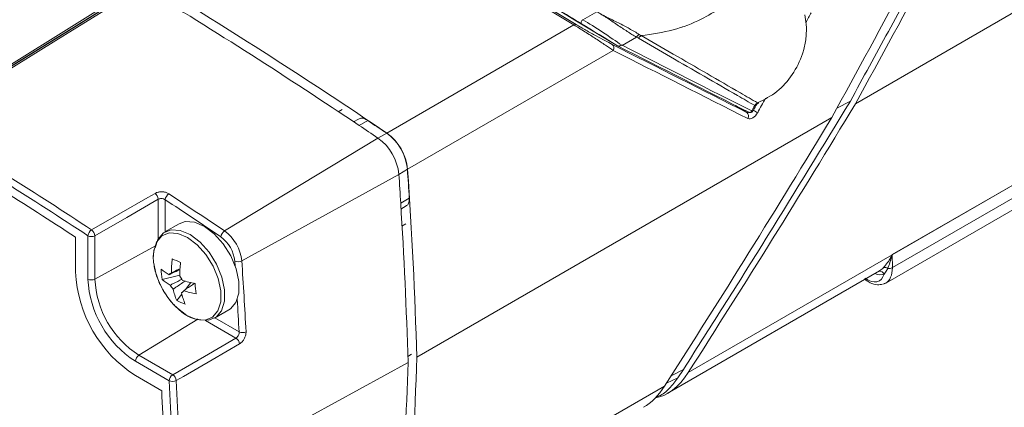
# Model space of a CAD drawing. Header units: millimetres. Extents: x -72 to 415, y 5 to 292.
# Tile 24 of 59: x 182 to 222, y 35 to 50. Entities that reach past the tile are written whole.
import ezdxf

# ---------------------------------------------------------------- set-up
doc = ezdxf.new("R2010")
doc.units = ezdxf.units.MM

msp = doc.modelspace()

# ---------------------------------------------------------------- linework, layer by layer
at = {"color": 7, "linetype": 'Continuous', "lineweight": 15}
for p, q in [((230.944, 55.744), (215.97, 47.1)), ((206.402, 49.436), (204.695, 50.466)), ((209.033, 50.225), (209.033, 50.225)), ((206.402, 49.436), (206.404, 49.435)), ((215.221, 46.928), (215.77, 47.215)), ((211.688, 46.763), (211.684, 46.766)), ((195.986, 46.492), (195.785, 46.384)), ((215.02, 46.551), (198.337, 36.92)), ((217.191, 39.903), (223.932, 43.794)), ((197.7, 42.871), (197.914, 43.003)), ((188.781, 42.286), (188.208, 41.956)), ((184.619, 40.35), (184.619, 41.743)), ((187.767, 41.241), (187.75, 40.969)), ((187.743, 40.959), (187.755, 40.737)), ((208.402, 35.459), (216.941, 40.388)), ((188.105, 40.047), (188.804, 40.219)), ((216.348, 40.046), (216.394, 40.014)), ((189.03, 39.638), (189.252, 39.92)), ((188.685, 39.2), (188.889, 39.458)), ((188.876, 39.512), (188.945, 39.559)), ((190.208, 38.492), (190.781, 38.822)), ((198.121, 37.045), (197.972, 36.957)), ((188.836, 31.706), (197.983, 36.716)), ((208.836, 36.094), (209.053, 36.432)), ((188.08, 35.576), (187.023, 36.186)), ((207.954, 35.308), (208.026, 35.342))]:
    msp.add_line(p, q, dxfattribs=at)
at = {"color": 8, "linetype": 'Continuous', "lineweight": 0}
for p, q in [((204.695, 50.466), (203.986, 50.904)), ((205.014, 50.482), (205.573, 50.804)), ((204.652, 50.273), (197.129, 45.93)), ((206.593, 49.452), (207.169, 49.785)), ((207.169, 49.785), (207.246, 49.734)), ((206.237, 49.247), (197.968, 44.473)), ((195.339, 46.877), (195.168, 46.778)), ((211.15, 47.036), (211.606, 46.759)), ((211.811, 46.812), (211.804, 46.815)), ((196.017, 46.235), (196.37, 46.429)), ((190.606, 41.994), (196.775, 45.726)), ((197.128, 45.919), (196.775, 45.726)), ((217.455, 41.046), (224.322, 45.01)), ((224.322, 45.003), (217.455, 41.039)), ((197.959, 44.478), (197.614, 44.269)), ((217.456, 40.521), (224.288, 44.465)), ((191.298, 40.794), (197.614, 44.269)), ((187.942, 43.266), (187.942, 41.683)), ((188.221, 41.964), (188.221, 43.249)), ((198.034, 43.318), (197.689, 43.109)), ((197.732, 42.191), (197.895, 42.286)), ((185.116, 41.802), (185.116, 40.063)), ((185.395, 40.061), (185.395, 41.8)), ((187.832, 41.396), (185.395, 40.061)), ((191.02, 40.782), (191.032, 40.592)), ((209.244, 36.303), (217.446, 41.037)), ((217.455, 41.039), (217.456, 40.521)), ((189.536, 38.446), (187.161, 37.003)), ((191.192, 37.939), (190.221, 38.499)), ((189.839, 38.398), (191.064, 37.69)), ((188.521, 36.218), (187.161, 37.003)), ((187.023, 36.76), (188.383, 35.975)), ((208.568, 36.181), (209.053, 36.432)), ((208.37, 35.876), (208.836, 36.094)), ((208.294, 35.754), (205.373, 34.068))]:
    msp.add_line(p, q, dxfattribs=at)
at = {"color": 8, "linetype": 'Continuous', "lineweight": 0, "flags": 128}
for points in [[(186.829, 51.677), (186.55, 51.503), (185.431, 50.809), (180.955, 48.032), (178.01, 46.205)], [(178.114, 46.193), (182.454, 48.886), (186.933, 51.665)], [(187.192, 51.815), (182.715, 49.037), (178.373, 46.342)], [(178.477, 46.33), (178.62, 46.419), (179.739, 47.114), (184.215, 49.891), (187.296, 51.803)], [(205.014, 50.482), (204.995, 50.466), (204.976, 50.445), (204.961, 50.42), (204.949, 50.394), (204.943, 50.369), (204.942, 50.347), (204.946, 50.329), (204.956, 50.318)], [(187.811, 43.505), (187.52, 43.338), (186.36, 42.67), (185.263, 42.039)], [(185.395, 41.8), (186.672, 42.535), (187.942, 43.266)], [(188.542, 39.058), (188.709, 38.888), (189.093, 38.598), (189.478, 38.436), (189.832, 38.413), (190.128, 38.532), (190.341, 38.784), (190.454, 39.148), (190.458, 39.594), (190.352, 40.086), (190.146, 40.585), (189.855, 41.049), (189.503, 41.442), (189.12, 41.732), (188.735, 41.895), (188.38, 41.917), (188.085, 41.798), (187.872, 41.546), (187.759, 41.183), (187.743, 40.959)], [(187.755, 40.737), (187.86, 40.244), (187.865, 40.23)], [(191.064, 37.69), (189.796, 36.956), (188.521, 36.218)], [(188.662, 35.983), (188.952, 36.151), (190.11, 36.821), (191.206, 37.456)]]:
    msp.add_lwpolyline(points, dxfattribs=at)
at = {"color": 7, "linetype": 'Continuous', "lineweight": 15, "flags": 128}
for points in [[(190.781, 38.822), (190.84, 38.861), (191.061, 39.122), (191.178, 39.499), (191.182, 39.962), (191.073, 40.472), (190.858, 40.989), (190.557, 41.471), (190.192, 41.879), (189.795, 42.179), (189.396, 42.348), (189.028, 42.371), (188.781, 42.286)], [(189.49, 38.461), (189.593, 38.43), (189.961, 38.407), (190.267, 38.531), (190.488, 38.791), (190.606, 39.169), (190.61, 39.631), (190.5, 40.142), (190.286, 40.659), (189.984, 41.141), (189.62, 41.548), (189.222, 41.849), (188.823, 42.017), (188.455, 42.041), (188.148, 41.917), (187.927, 41.656), (187.816, 41.317)]]:
    msp.add_lwpolyline(points, dxfattribs=at)
at = {"color": 7, "linetype": 'Continuous', "lineweight": 15}
for centre, radius, start, end in [((64.527, -150.484), 236.985, 55.97606, 58.6987), ((64.584, -150.034), 236.212, 56.19169, 58.70155), ((212.068, 47.178), 0.0486, 231.8635, 286.3415), ((59.58, -157.96), 245.939, 55.99423, 56.20714), ((56.731, -153.742), 233.924, 56.7131, 58.67815), ((59.22, -158.165), 245.953, 55.99423, 56.20714), ((195.932, 44.27), 2.046, 5.6953, 54.2006), ((57.146, -153.429), 233.112, 56.85018, 58.63759), ((195.579, 44.066), 2.046, 5.6953, 54.2006), ((195.944, 44.277), 2.025, 5.6953, 54.2006), ((-7.634, 30.593), 206.061, 3.54053, 3.8637), ((-2.108, 30.921), 200.535, 1.71425, 3.87498), ((-7.992, 30.383), 206.075, 3.54053, 3.8637), ((-1.477, 30.758), 199.549, 1.71097, 3.54864), ((192.45, 40.344), 3.982, 172.3368, 180.3969), ((191.582, 47.688), 7.476, 245.6793, 248.4788), ((189.249, 41.808), 1.796, 228.5477, 241.0853), ((190.532, 40.52), 2.473, 181.3598, 191.0316), ((192.787, 40.202), 3.982, 172.3368, 180.3969), ((189.838, 40.588), 5.225, 182.6055, 237.3945), ((190.912, 41.208), 3.2, 197.7878, 222.2069), ((189.294, 41.393), 1.796, 228.5477, 241.0853), ((188.528, 40.165), 0.163, 111.572, 154.5216), ((188.238, 39.664), 0.762, 26.8041, 42.0272), ((190.129, 43.907), 4.082, 252.7464, 259.9942), ((189.106, 40.165), 0.762, 206.8041, 222.0272), ((190.95, 40.175), 2.466, 192.2038, 203.3034), ((188.816, 39.664), 0.163, 291.572, 334.5216), ((190.174, 43.492), 4.082, 252.7464, 259.9942), ((195.805, 40.37), 6.403, 184.3303, 188.0612), ((189.625, 40.953), 1.989, 241.8097, 252.3484), ((191.286, 40.033), 2.466, 192.2038, 203.3034), ((29.834, 42.064), 168.581, 355.82585, 358.25167), ((28.543, 41.9), 169.52, 356.19877, 358.24752), ((-7.973, 26.029), 196.286, 1.71395, 2.78787)]:
    msp.add_arc(centre, radius, start, end, dxfattribs=at)
at = {"color": 8, "linetype": 'Continuous', "lineweight": 0}
for centre, radius, start, end in [((204.711, 50.203), 0.0919, 72.7015, 130.4501), ((207.381, 49.665), 0.244, 114.2974, 150.5672), ((206.079, 49.344), 0.185, 328.3438, 51.4066), ((211.491, 46.611), 0.187, 327.5566, 51.8792), ((211.719, 46.848), 0.0909, 250.0008, 338.6994), ((211.725, 46.847), 0.0921, 248.8333, 337.5668), ((208.218, 40.02), 7.736, 60.386, 61.8783), ((211.839, 46.863), 0.193, 52.1421, 64.3041), ((56.768, -153.674), 234.126, 56.7131, 58.67815), ((187.618, 43.243), 0.325, 4.0506, 53.6762), ((188.548, 43.21), 0.329, 122.9628, 173.1007), ((54.003, -160.492), 243.978, 55.99335, 56.62428), ((54.034, -160.431), 244.188, 55.99335, 56.62428), ((185.442, 41.764), 0.328, 122.9796, 173.2293), ((185.071, 41.777), 0.325, 4.0505, 53.6886), ((190.787, 41.714), 0.334, 122.8539, 172.2568), ((189.619, 40.626), 1.687, 5.6953, 54.2006), ((185.257, 42.077), 0.309, 242.6784, 296.4556), ((189.654, 40.646), 1.372, 5.6953, 54.2006), ((191.147, 41.09), 0.333, 247.5533, 297.1171), ((-12.618, 27.017), 204.381, 3.06575, 3.86503), ((217.699, 41.276), 0.348, 223.3382, 224.3606), ((217.627, 41.034), 0.172, 175.8271, 178.2517), ((217.152, 40.348), 0.181, 50.2204, 106.5985), ((217.315, 40.773), 0.289, 260.5663, 299.3044), ((189.256, 40.252), 4.145, 182.6055, 237.3945), ((185.257, 40.337), 0.309, 242.6784, 296.4556), ((189.228, 40.236), 3.837, 182.6055, 237.3945), ((216.445, 40.085), 0.0875, 200.1545, 234.5712), ((216.956, 40.193), 0.185, 22.0043, 102.9837), ((-11.41, 27.092), 202.892, 3.06452, 3.43513), ((190.883, 37.421), 0.325, 6.0867, 55.9532), ((191.322, 38.239), 0.327, 246.4922, 296.9792), ((187.331, 36.746), 0.309, 123.5404, 177.3258), ((188.692, 35.96), 0.309, 123.5404, 177.3258), ((188.339, 35.949), 0.325, 6.0718, 55.9535), ((188.514, 36.274), 0.326, 246.3399, 296.9591), ((-8.59, 25.819), 197.235, 1.71087, 2.9515), ((-8.508, 25.817), 197.432, 1.70916, 2.95151)]:
    msp.add_arc(centre, radius, start, end, dxfattribs=at)
at = {"color": 7, "linetype": 'Continuous', "lineweight": 15}
for centre, major_axis, ratio, start_param, end_param in [((72.99, 118.499), (138.245, 239.434), 0.577335, 4.747336, 4.793399), ((72.04, 117.95), (138.245, 239.434), 0.577335, 4.747336, 4.793399), ((84.263, 124.948), (200.15, -110.008), 0.041327, 5.39127, 5.424999), ((84.313, 125.035), (200.198, -110.096), 0.041101, 5.391855, 5.425149), ((82.639, 135.211), (138.245, 239.434), 0.577335, 4.63146, 4.677523), ((81.689, 134.663), (138.245, 239.434), 0.577335, 4.63146, 4.677523), ((216.475, 41.221), (-0.703, 1.326), 0.515581, 3.031553, 3.160018), ((208.403, 36.96), (0.919, 1.592), 0.577335, 3.552904, 4.63146), ((207.453, 36.412), (0.919, 1.592), 0.577335, 3.92695, 4.63146)]:
    msp.add_ellipse(centre, major_axis=major_axis, ratio=ratio, start_param=start_param, end_param=end_param, dxfattribs=at)
at = {"color": 8, "linetype": 'Continuous', "lineweight": 0}
for centre, major_axis, ratio, start_param, end_param in [((349.271, -39.15), (225.397, -137.647), 0.005644, 2.269083, 2.274699), ((67.54, 115.352), (138.068, 239.373), 0.57763, 4.773493, 4.775117), ((205.703, 49.855), (1.166, -0.712), 0.005644, 0.931731, 2.269083), ((205.755, 49.941), (1.217, -0.798), 0.040819, 0.857543, 2.251584), ((67.54, 115.352), (138.068, 239.373), 0.57763, 4.758613, 4.760994), ((67.14, 115.122), (138.068, 239.373), 0.57763, 4.759849, 4.760758), ((216.475, 41.221), (-0.703, 1.326), 0.515581, 3.160018, 3.910591), ((216.322, 41.141), (-0.604, 1.152), 0.506008, 2.376868, 3.623926), ((216.473, 41.611), (-0.697, 1.329), 0.506008, 2.630089, 3.081065)]:
    msp.add_ellipse(centre, major_axis=major_axis, ratio=ratio, start_param=start_param, end_param=end_param, dxfattribs=at)
at = {"color": 7, "linetype": 'Continuous', "lineweight": 15}
for points, knots in [([(215.77, 47.215), (216.279, 48.145), (217.299, 50.005), (219.305, 53.735), (220.773, 56.549), (221.75, 58.424)], [0, 0, 0, 0, 0.25042, 0.50084, 1, 1, 1, 1]), ([(211.414, 52.184), (211.337, 51.967), (211.185, 51.534), (210.576, 50.964), (209.746, 50.458), (208.671, 50.036), (207.798, 49.907), (207.36, 49.842)], [0, 0, 0, 0, 0.187355, 0.373833, 0.559765, 0.779501, 1, 1, 1, 1]), ([(203.965, 50.917), (204.085, 50.843), (204.325, 50.695), (204.565, 50.547), (204.684, 50.472)], [0, 0, 0, 0, 0.500001, 1, 1, 1, 1]), ([(213.931, 50.68), (213.956, 50.553), (214.009, 50.271), (214.001, 49.797), (213.929, 49.395), (213.772, 48.873), (213.465, 48.256), (212.835, 47.542), (212.307, 47.275), (212.038, 47.14)], [0, 0, 0, 0, 0.0949273, 0.2114032, 0.3323719, 0.3744484, 0.580301, 0.7861542, 1, 1, 1, 1]), ([(206.576, 49.456), (206.574, 49.456), (206.568, 49.458), (206.556, 49.456), (206.535, 49.446), (206.506, 49.43), (206.471, 49.42), (206.436, 49.42), (206.414, 49.43), (206.404, 49.435)], [0, 0, 0, 0, 0.039523, 0.147741, 0.255609, 0.443232, 0.631657, 0.815642, 1, 1, 1, 1]), ([(206.593, 49.452), (206.591, 49.453), (206.585, 49.454), (206.579, 49.455), (206.576, 49.456)], [0, 0, 0, 0, 0.384372, 1, 1, 1, 1]), ([(209.053, 36.432), (209.624, 37.326), (210.765, 39.113), (213.016, 42.699), (214.669, 45.41), (215.77, 47.215)], [0, 0, 0, 0, 0.250422, 0.500844, 1, 1, 1, 1]), ([(211.959, 47.014), (211.966, 47.026), (211.983, 47.059), (212.026, 47.1), (212.063, 47.125), (212.08, 47.13), (212.082, 47.131)], [0, 0, 0, 0, 0.218929, 0.583592, 0.949616, 1, 1, 1, 1]), ([(211.693, 46.762), (211.695, 46.76), (211.708, 46.751), (211.74, 46.747), (211.783, 46.752), (211.818, 46.772), (211.839, 46.794), (211.845, 46.809), (211.847, 46.813)], [0, 0, 0, 0, 0.04046, 0.27258, 0.504385, 0.727808, 0.924061, 1, 1, 1, 1]), ([(211.848, 46.812), (211.854, 46.824), (211.891, 46.892), (211.928, 46.959), (211.958, 47.015)], [0, 0, 0, 0, 0.179476, 1, 1, 1, 1]), ([(196.37, 46.429), (196.314, 46.461), (196.204, 46.524), (196.07, 46.533), (196.011, 46.497), (195.99, 46.485)], [0, 0, 0, 0, 0.393629, 0.789085, 1, 1, 1, 1]), ([(197.911, 43.008), (197.923, 43.014), (197.974, 43.038), (198.031, 43.138), (198.033, 43.259), (198.034, 43.318)], [0, 0, 0, 0, 0.131732, 0.575823, 1, 1, 1, 1]), ([(187.753, 40.744), (187.765, 40.661), (187.799, 40.421), (187.931, 40.007), (188.171, 39.532), (188.482, 39.102), (188.843, 38.756), (189.158, 38.534), (189.344, 38.483), (189.399, 38.467)], [0, 0, 0, 0, 0.088536, 0.256146, 0.423581, 0.591073, 0.759148, 0.928468, 1, 1, 1, 1]), ([(188.805, 40.447), (188.705, 40.398), (188.563, 40.327), (188.422, 40.256), (188.381, 40.235)], [0, 0, 0, 0, 0.705623, 1, 1, 1, 1]), ([(188.468, 40.317), (188.507, 40.335), (188.606, 40.382), (188.706, 40.429), (188.767, 40.457)], [0, 0, 0, 0, 0.389304, 1, 1, 1, 1]), ([(216.883, 40.36), (216.933, 40.387), (217.002, 40.423), (217.079, 40.501), (217.1, 40.522)], [0, 0, 0, 0, 0.729244, 1, 1, 1, 1]), ([(188.426, 39.821), (188.467, 39.842), (188.624, 39.92), (188.782, 39.999), (188.898, 40.057)], [0, 0, 0, 0, 0.264812, 1, 1, 1, 1]), ([(189.018, 39.984), (188.896, 39.9), (188.737, 39.79), (188.578, 39.68), (188.54, 39.654)], [0, 0, 0, 0, 0.761596, 1, 1, 1, 1]), ([(216.394, 40.014), (216.45, 39.979), (216.602, 39.885), (216.833, 39.81), (216.996, 39.845), (217.065, 39.86)], [0, 0, 0, 0, 0.252526, 0.686161, 1, 1, 1, 1]), ([(189.409, 39.892), (189.296, 39.816), (189.148, 39.716), (188.999, 39.617), (188.963, 39.593)], [0, 0, 0, 0, 0.763069, 1, 1, 1, 1]), ([(208.836, 36.094), (208.725, 35.947), (208.509, 35.661), (208.211, 35.41), (208.043, 35.355), (208.027, 35.35)], [0, 0, 0, 0, 0.486598, 0.951577, 1, 1, 1, 1])]:
    msp.add_open_spline(points, degree=3, knots=knots, dxfattribs=at)
at = {"color": 8, "linetype": 'Continuous', "lineweight": 0}
for points in [[(203.578, 50.915), (203.935, 50.701), (204.293, 50.487), (204.652, 50.273)], [(204.739, 50.29), (204.38, 50.505), (204.023, 50.719), (203.666, 50.932)], [(211.606, 46.759), (209.829, 47.653), (208.025, 48.563), (206.195, 49.489)], [(206.237, 49.247), (208.067, 48.319), (209.871, 47.407), (211.649, 46.511)]]:
    msp.add_open_spline(points, degree=3, dxfattribs=at)
for points, knots in [([(207.281, 49.887), (207.154, 49.965), (206.917, 50.11), (206.451, 50.357), (206.072, 50.531), (205.831, 50.659), (205.729, 50.716), (205.671, 50.749), (205.621, 50.776), (205.594, 50.792), (205.573, 50.804)], [0, 0, 0, 0, 0.285181, 0.536191, 0.784841, 0.863804, 0.915404, 0.951308, 0.961683, 1, 1, 1, 1]), ([(205.573, 50.804), (205.594, 50.792), (205.62, 50.776), (205.67, 50.748), (205.707, 50.726), (205.759, 50.695), (205.801, 50.669), (205.869, 50.627), (206.067, 50.503), (206.403, 50.27), (206.825, 49.988), (207.05, 49.855), (207.169, 49.785)], [0, 0, 0, 0, 0.038449, 0.048853, 0.084851, 0.1029, 0.136645, 0.156534, 0.215817, 0.463966, 0.715957, 1, 1, 1, 1]), ([(206.195, 49.489), (206.106, 49.534), (206.006, 49.586), (205.789, 49.7), (205.67, 49.764), (205.478, 49.869), (205.413, 49.905), (205.278, 49.98), (205.208, 50.019), (205, 50.137), (204.86, 50.218), (204.739, 50.29)], [0, 0, 0, 0, 0.25, 0.25, 0.5, 0.5, 0.625, 0.625, 0.75, 0.75, 1, 1, 1, 1]), ([(204.652, 50.273), (204.719, 50.231), (204.79, 50.188), (204.938, 50.096), (205.014, 50.048), (205.166, 49.952), (205.243, 49.903), (205.39, 49.808), (205.462, 49.762), (205.672, 49.625), (205.802, 49.539), (206.037, 49.383), (206.144, 49.311), (206.237, 49.247)], [0, 0, 0, 0, 0.125, 0.125, 0.25, 0.25, 0.375, 0.375, 0.5, 0.5, 0.75, 0.75, 1, 1, 1, 1]), ([(207.36, 49.842), (207.36, 49.842), (207.333, 49.856), (207.307, 49.872), (207.281, 49.887)], [0, 0, 0, 0, 0.000431, 1, 1, 1, 1]), ([(207.247, 49.734), (207.254, 49.745), (207.268, 49.769), (207.296, 49.8), (207.327, 49.825), (207.349, 49.837), (207.361, 49.842)], [0, 0, 0, 0, 0.250029, 0.500039, 0.750029, 1, 1, 1, 1]), ([(207.247, 49.734), (207.676, 49.486), (208.562, 48.975), (209.892, 48.208), (211.02, 47.557), (211.694, 47.168), (211.923, 47.036)], [0, 0, 0, 0, 0.272008, 0.561664, 0.851321, 1, 1, 1, 1]), ([(212.038, 47.14), (211.809, 47.272), (211.134, 47.662), (210.006, 48.315), (208.676, 49.083), (207.791, 49.595), (207.362, 49.842)], [0, 0, 0, 0, 0.149055, 0.438584, 0.728113, 1, 1, 1, 1]), ([(211.923, 47.036), (211.935, 47.055), (211.96, 47.093), (212.003, 47.125), (212.03, 47.136), (212.038, 47.14)], [0, 0, 0, 0, 0.414511, 0.829154, 1, 1, 1, 1]), ([(211.606, 46.759), (211.62, 46.754), (211.646, 46.745), (211.678, 46.757), (211.693, 46.763)], [0, 0, 0, 0, 0.509086, 1, 1, 1, 1]), ([(212.041, 46.746), (211.992, 46.655), (211.922, 46.579), (211.778, 46.492), (211.704, 46.483), (211.649, 46.511)], [0, 0, 0, 0, 0.5, 0.5, 1, 1, 1, 1]), ([(211.846, 46.813), (211.846, 46.811), (211.845, 46.804), (211.833, 46.802), (211.818, 46.809), (211.811, 46.812)], [0, 0, 0, 0, 0.124297, 0.549625, 1, 1, 1, 1]), ([(187.811, 43.505), (187.83, 43.515), (187.885, 43.542), (187.995, 43.568), (188.13, 43.569), (188.264, 43.543), (188.334, 43.505), (188.369, 43.486)], [0, 0, 0, 0, 0.126355, 0.34408, 0.56238, 0.781179, 1, 1, 1, 1]), ([(187.942, 43.266), (187.952, 43.271), (187.979, 43.286), (188.034, 43.298), (188.102, 43.297), (188.169, 43.282), (188.204, 43.26), (188.221, 43.249)], [0, 0, 0, 0, 0.126162, 0.343432, 0.561446, 0.780428, 1, 1, 1, 1]), ([(217.1, 40.522), (217.157, 40.589), (217.254, 40.702), (217.362, 40.877), (217.412, 40.986), (217.44, 41.029), (217.446, 41.037)], [0, 0, 0, 0, 0.451137, 0.773734, 0.956347, 1, 1, 1, 1]), ([(217.45, 41.033), (217.45, 41.032), (217.446, 41.025), (217.433, 40.98), (217.406, 40.876), (217.352, 40.694), (217.299, 40.564), (217.268, 40.488)], [0, 0, 0, 0, 0.003016, 0.037853, 0.218875, 0.545444, 1, 1, 1, 1]), ([(217.446, 41.037), (217.447, 41.039), (217.45, 41.043), (217.454, 41.045), (217.455, 41.046)], [0, 0, 0, 0, 0.54433, 1, 1, 1, 1]), ([(217.455, 41.039), (217.454, 41.039), (217.454, 41.038), (217.452, 41.036), (217.451, 41.035), (217.45, 41.033), (217.45, 41.033)], [0, 0, 0, 0, 0.209707, 0.408483, 0.803369, 1, 1, 1, 1]), ([(217.268, 40.488), (217.256, 40.464), (217.211, 40.372), (217.163, 40.309), (217.128, 40.263)], [0, 0, 0, 0, 0.260027, 1, 1, 1, 1]), ([(191.064, 37.69), (191.081, 37.701), (191.114, 37.724), (191.154, 37.778), (191.183, 37.839), (191.194, 37.896), (191.192, 37.927), (191.192, 37.939)], [0, 0, 0, 0, 0.217394, 0.434754, 0.652366, 0.870722, 1, 1, 1, 1]), ([(191.47, 37.948), (191.471, 37.925), (191.471, 37.863), (191.444, 37.753), (191.385, 37.631), (191.302, 37.523), (191.238, 37.478), (191.206, 37.456)], [0, 0, 0, 0, 0.12888, 0.346936, 0.56467, 0.782361, 1, 1, 1, 1])]:
    msp.add_open_spline(points, degree=3, knots=knots, dxfattribs=at)

doc.saveas('drawing.dxf')
